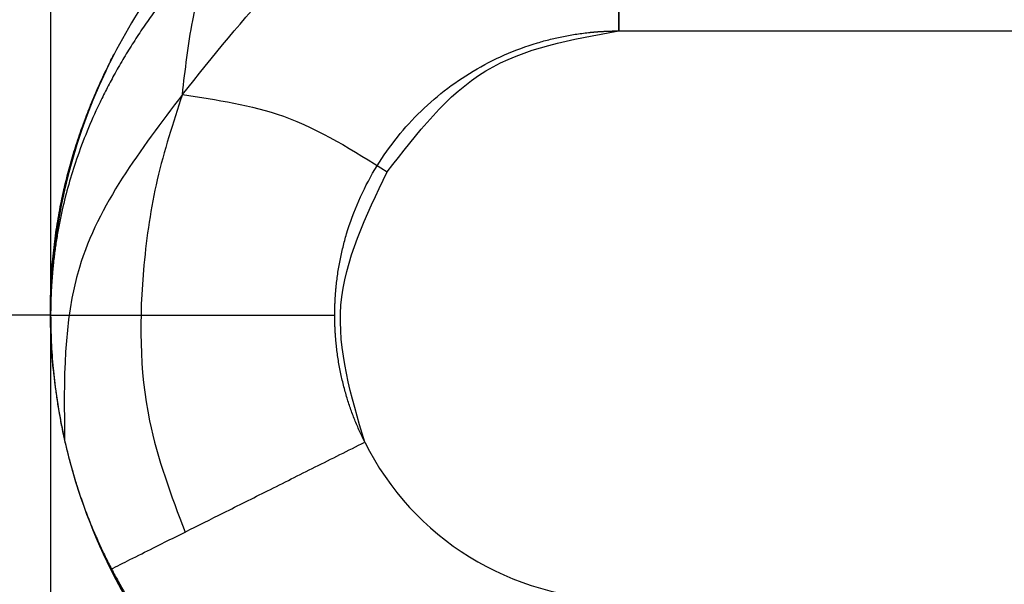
# Model space of a CAD drawing. Header units: inches. Extents: x -493 to 473, y -244 to 299.
# Tile 30 of 76: x -107.61 to -104.14, y 27.29 to 29.28. Entities that reach past the tile are written whole.
import ezdxf

# ---------------------------------------------------------------- set-up
doc = ezdxf.new("R2010")
doc.units = ezdxf.units.IN
doc.linetypes.add('DASHED', pattern=[15, 7, -8])

# ---------------------------------------------------------------- blocks, each defined once
blk = doc.blocks.new('014_G23_G27_BF_B3_B14_Motor_Bgr_63_EEXDe_1_1__5', base_point=(-333.5, -67.258))
at = {"color": 7, "linetype": 'Continuous'}
for p, q in [((-107.5, 30.242), (-107.5, 28.3117)), ((-107.5, 28.2002), (-107.5, 26.242))]:
    blk.add_line(p, q, dxfattribs=at)
at = {"color": 1, "linetype": 'Continuous'}
for p, q in [((-105.5, 29.242), (-105.4996, 29.242)), ((-105.4996, 29.242), (-88, 29.242))]:
    blk.add_line(p, q, dxfattribs=at)
at = {"color": 1, "linetype": 'DASHED'}
for p, q in [((-107.5, 28.3117), (-107.5, 28.242)), ((-107.5, 28.242), (-107.5, 28.2418)), ((-107.5, 28.242), (-107.5, 28.242)), ((-107.5, 28.242), (-107.5, 28.2418)), ((-107.5, 28.2418), (-107.5, 28.2002))]:
    blk.add_line(p, q, dxfattribs=at)
at = {"color": 7, "linetype": 'Continuous'}
for centre, start, end in [((-105.5, 28.242), 135, 154.5792), ((-105.5, 28.2419), -174.6111, -174.5915), ((-105.5, 28.242), -174.5875, -167.288), ((-105.5, 28.242), -167.288, -153.4349), ((-105.5, 28.242), -153.4349, -135)]:
    blk.add_arc(centre, 2, start, end, dxfattribs=at)
at = {"color": 1, "linetype": 'DASHED'}
for start, end in [(154.5792, -180), (-179.9941, -174.6071)]:
    blk.add_arc((-105.5, 28.242), 2, start, end, dxfattribs=at)
at = {"color": 1, "linetype": 'Continuous'}
blk.add_arc((-105.5, 28.242), 1, -153.4349, -90, dxfattribs=at)
at = {"color": 1, "linetype": 'DASHED'}
for points, knots in [([(-105.5001, 31.242), (-105.5287, 31.2418), (-105.586, 31.2413), (-105.7596, 31.2336), (-106.0201, 31.2035), (-106.4878, 31.093), (-107.0527, 30.845), (-107.6428, 30.3853), (-108.1026, 29.7953), (-108.3507, 29.2306), (-108.4613, 28.7632), (-108.4915, 28.5029), (-108.4993, 28.329), (-108.4998, 28.2713), (-108.5, 28.2424)], [0, 0, 0, 0, 0.085917, 0.171843, 0.521146, 0.870499, 1.611052, 2.351605, 3.092157, 3.83271, 4.181541, 4.530322, 4.616975, 4.703583, 4.703583, 4.703583, 4.703583]), ([(-105.5, 30.242), (-105.5, 30.242), (-105.5, 30.242), (-105.5, 30.2419), (-105.5, 30.2418), (-105.5, 30.2417), (-105.5, 30.2415), (-105.5, 30.2413), (-105.5, 30.241), (-105.5, 30.2407), (-105.5, 30.2404), (-105.5, 30.24), (-105.5, 30.2395), (-105.5, 30.2391), (-105.5, 30.2385), (-105.5, 30.238), (-105.5, 30.2374), (-105.5, 30.2367), (-105.5, 30.236), (-105.5, 30.2353), (-105.5, 30.2345), (-105.5, 30.2336), (-105.5, 30.2328), (-105.4999, 30.2318), (-105.4999, 30.2309), (-105.4999, 30.2299), (-105.4999, 30.2288), (-105.4999, 30.2277), (-105.4999, 30.2265), (-105.4999, 30.2253), (-105.4999, 30.2241), (-105.4999, 30.2229), (-105.4999, 30.2216), (-105.4999, 30.2202), (-105.4999, 30.2188), (-105.4999, 30.2174), (-105.4999, 30.2159), (-105.4999, 30.2144), (-105.4999, 30.2128), (-105.4999, 30.2112), (-105.4999, 30.2096), (-105.4999, 30.2079), (-105.4999, 30.2061), (-105.4999, 30.2043), (-105.4999, 30.2025), (-105.4999, 30.2006), (-105.4999, 30.1987), (-105.4999, 30.1967), (-105.4999, 30.1947), (-105.4999, 30.1926), (-105.4999, 30.1905), (-105.4999, 30.1883), (-105.4999, 30.1861), (-105.4999, 30.1838), (-105.4999, 30.1815), (-105.4999, 30.1792), (-105.4999, 30.1767), (-105.4999, 30.1743), (-105.4999, 30.1718), (-105.4999, 30.1693), (-105.4999, 30.1668), (-105.4999, 30.1642), (-105.4999, 30.1616), (-105.4999, 30.1589), (-105.4999, 30.1562), (-105.4999, 30.1534), (-105.4999, 30.1506), (-105.4999, 30.1477), (-105.4999, 30.1448), (-105.4999, 30.1418), (-105.4999, 30.1388), (-105.4999, 30.1358), (-105.4999, 30.1327), (-105.4999, 30.1295), (-105.4999, 30.1263), (-105.4999, 30.1231), (-105.4999, 30.1198), (-105.4999, 30.1165), (-105.4999, 30.1131), (-105.4998, 30.1097), (-105.4998, 30.1063), (-105.4998, 30.1028), (-105.4998, 30.0992), (-105.4998, 30.0957), (-105.4998, 30.092), (-105.4998, 30.0883), (-105.4998, 30.0846), (-105.4998, 30.0809), (-105.4998, 30.0771), (-105.4998, 30.0732), (-105.4998, 30.0693), (-105.4998, 30.0654), (-105.4998, 30.0614), (-105.4998, 30.0574), (-105.4998, 30.0534), (-105.4998, 30.0493), (-105.4998, 30.0452), (-105.4998, 30.041), (-105.4998, 30.0368), (-105.4998, 30.0325), (-105.4998, 30.0282), (-105.4998, 30.0239), (-105.4998, 30.0195), (-105.4998, 30.0151), (-105.4998, 30.0106), (-105.4998, 30.0061), (-105.4998, 30.0016), (-105.4998, 29.997), (-105.4998, 29.9924), (-105.4998, 29.9877), (-105.4998, 29.983), (-105.4998, 29.9783), (-105.4998, 29.9735), (-105.4998, 29.9687), (-105.4998, 29.9639), (-105.4998, 29.959), (-105.4998, 29.9541), (-105.4998, 29.9489), (-105.4998, 29.9434), (-105.4998, 29.9375), (-105.4998, 29.9317), (-105.4998, 29.9258), (-105.4998, 29.9198), (-105.4998, 29.9139), (-105.4998, 29.9078), (-105.4998, 29.9017), (-105.4998, 29.8956), (-105.4998, 29.8895), (-105.4998, 29.8833), (-105.4998, 29.877), (-105.4998, 29.8707), (-105.4998, 29.8644), (-105.4998, 29.8581), (-105.4998, 29.8517), (-105.4998, 29.8452), (-105.4998, 29.8388), (-105.4998, 29.8323), (-105.4998, 29.8257), (-105.4998, 29.8192), (-105.4998, 29.8126), (-105.4998, 29.8059), (-105.4998, 29.7993), (-105.4998, 29.7926), (-105.4998, 29.7859), (-105.4998, 29.7791), (-105.4998, 29.7723), (-105.4998, 29.7655), (-105.4997, 29.7587), (-105.4997, 29.7518), (-105.4997, 29.7449), (-105.4997, 29.738), (-105.4997, 29.7311), (-105.4997, 29.7241), (-105.4997, 29.7171), (-105.4997, 29.7101), (-105.4997, 29.7031), (-105.4997, 29.696), (-105.4997, 29.689), (-105.4997, 29.6819), (-105.4997, 29.6748), (-105.4997, 29.6676), (-105.4997, 29.6605), (-105.4997, 29.6534), (-105.4997, 29.6462), (-105.4997, 29.639), (-105.4997, 29.6318), (-105.4997, 29.6246), (-105.4997, 29.6174), (-105.4997, 29.609), (-105.4997, 29.5995), (-105.4997, 29.589), (-105.4997, 29.5784), (-105.4997, 29.5677), (-105.4997, 29.5571), (-105.4997, 29.5465), (-105.4997, 29.5358), (-105.4997, 29.5252), (-105.4997, 29.5145), (-105.4997, 29.5038), (-105.4997, 29.4932), (-105.4997, 29.4825), (-105.4997, 29.4719), (-105.4997, 29.4612), (-105.4997, 29.4506), (-105.4997, 29.4399), (-105.4997, 29.4293), (-105.4997, 29.4187), (-105.4997, 29.4081), (-105.4996, 29.3975), (-105.4996, 29.387), (-105.4996, 29.3764), (-105.4996, 29.3659), (-105.4996, 29.3554), (-105.4996, 29.3449), (-105.4996, 29.3345), (-105.4996, 29.3241), (-105.4996, 29.3137), (-105.4996, 29.3033), (-105.4996, 29.293), (-105.4996, 29.2827), (-105.4996, 29.2725), (-105.4996, 29.2623), (-105.4996, 29.2522), (-105.4996, 29.2454), (-105.4996, 29.242)], [0, 0, 0, 0, 0.00002, 0.00008, 0.000181, 0.000323, 0.000505, 0.000729, 0.000995, 0.001302, 0.001652, 0.002044, 0.00248, 0.002958, 0.00348, 0.004045, 0.004655, 0.005309, 0.006007, 0.00675, 0.007538, 0.008371, 0.00925, 0.010174, 0.011145, 0.012161, 0.013225, 0.014334, 0.015491, 0.016695, 0.017901, 0.019152, 0.020448, 0.021788, 0.023174, 0.024605, 0.026081, 0.027602, 0.029169, 0.030781, 0.032439, 0.034143, 0.035892, 0.037688, 0.039529, 0.041417, 0.043351, 0.045332, 0.047359, 0.049433, 0.051553, 0.053721, 0.055935, 0.058196, 0.060505, 0.06286, 0.065263, 0.067714, 0.070212, 0.072701, 0.075239, 0.077823, 0.080455, 0.083135, 0.085861, 0.088635, 0.091455, 0.094321, 0.097234, 0.100193, 0.103198, 0.106249, 0.109345, 0.112487, 0.115674, 0.118906, 0.122183, 0.125505, 0.128871, 0.132282, 0.135736, 0.139235, 0.142777, 0.146363, 0.149992, 0.153664, 0.15738, 0.161138, 0.164939, 0.168782, 0.172668, 0.176596, 0.180565, 0.184577, 0.18863, 0.192724, 0.19686, 0.201036, 0.205254, 0.209512, 0.21381, 0.218149, 0.222527, 0.226946, 0.231405, 0.235902, 0.24044, 0.245016, 0.249631, 0.254286, 0.258978, 0.26371, 0.268479, 0.273287, 0.278132, 0.283015, 0.287936, 0.292894, 0.298655, 0.304464, 0.310319, 0.31622, 0.322166, 0.328157, 0.334191, 0.340268, 0.346387, 0.352547, 0.358749, 0.36499, 0.371271, 0.37759, 0.383947, 0.390341, 0.396772, 0.403238, 0.409739, 0.416274, 0.422843, 0.429445, 0.436079, 0.442744, 0.449439, 0.456165, 0.46292, 0.469703, 0.476514, 0.483352, 0.490216, 0.497106, 0.50402, 0.510959, 0.517921, 0.524906, 0.531912, 0.53894, 0.545989, 0.553057, 0.560144, 0.56725, 0.574373, 0.581513, 0.588669, 0.595841, 0.603027, 0.610228, 0.617441, 0.624667, 0.631906, 0.642477, 0.653066, 0.66367, 0.674288, 0.684918, 0.695557, 0.706205, 0.716859, 0.727517, 0.738178, 0.748839, 0.759499, 0.770156, 0.780808, 0.791452, 0.802088, 0.812713, 0.823326, 0.833924, 0.844506, 0.85507, 0.865613, 0.876135, 0.886633, 0.897105, 0.90755, 0.917965, 0.928348, 0.938699, 0.949015, 0.959293, 0.969533, 0.979732, 0.989888, 1, 1, 1, 1]), ([(-106.7238, 29.7525), (-106.7358, 29.7425), (-106.7586, 29.7235), (-106.7938, 29.6924), (-106.8327, 29.6565), (-106.8887, 29.602), (-106.9611, 29.526), (-107.0506, 29.4226), (-107.1361, 29.3113), (-107.2135, 29.1964), (-107.2763, 29.0904), (-107.3449, 28.9569), (-107.4096, 28.7995), (-107.4545, 28.6417), (-107.4783, 28.5195), (-107.4895, 28.4372), (-107.4959, 28.3662), (-107.4984, 28.3198), (-107.4994, 28.2879), (-107.4998, 28.2715), (-107.5, 28.2561), (-107.5, 28.2467), (-107.5, 28.242)], [0, 0, 0, 0, 0.046584, 0.089156, 0.140932, 0.205264, 0.323685, 0.455586, 0.615369, 0.744518, 0.870861, 0.9848, 1.19471, 1.380091, 1.476049, 1.567847, 1.629194, 1.689853, 1.707145, 1.724984, 1.739106, 1.753228, 1.753228, 1.753228, 1.753228]), ([(-106.5, 28.2422), (-106.4999, 28.2502), (-106.4998, 28.2663), (-106.4989, 28.2904), (-106.4975, 28.3145), (-106.4934, 28.3627), (-106.4829, 28.4346), (-106.4477, 28.5773), (-106.3676, 28.7596), (-106.2144, 28.9563), (-106.0178, 29.1096), (-105.8362, 29.1893), (-105.695, 29.2244), (-105.6241, 29.235), (-105.5759, 29.2393), (-105.5505, 29.2408), (-105.5252, 29.2418), (-105.5084, 29.242), (-105.5, 29.242)], [0, 0, 0, 0, 0.024122, 0.048239, 0.07236, 0.096498, 0.193262, 0.290083, 0.536934, 0.783785, 1.030636, 1.277487, 1.372088, 1.46663, 1.492037, 1.517472, 1.542715, 1.567956, 1.567956, 1.567956, 1.567956]), ([(-107.2779, 29.158), (-107.2802, 29.1535), (-107.2848, 29.1445), (-107.2919, 29.1305), (-107.2991, 29.1158), (-107.3039, 29.1057), (-107.3064, 29.1006)], [0, 0, 0, 0, 0.01508008, 0.03036412, 0.04704912, 0.0640927, 0.0640927, 0.0640927, 0.0640927]), ([(-107.5, 28.242), (-107.5, 28.242), (-107.5, 28.242), (-107.5001, 28.242), (-107.5002, 28.242), (-107.5003, 28.242), (-107.5005, 28.242), (-107.5006, 28.242), (-107.5009, 28.242), (-107.5011, 28.242), (-107.5015, 28.242), (-107.5018, 28.242), (-107.5022, 28.242), (-107.5026, 28.242), (-107.503, 28.2421), (-107.5035, 28.2421), (-107.5041, 28.2421), (-107.5046, 28.2421), (-107.5052, 28.2421), (-107.5059, 28.2421), (-107.5066, 28.2421), (-107.5073, 28.2421), (-107.508, 28.2421), (-107.5088, 28.2421), (-107.5097, 28.2421), (-107.5106, 28.2421), (-107.5115, 28.2421), (-107.5125, 28.2421), (-107.5135, 28.2421), (-107.5145, 28.2421), (-107.5156, 28.2421), (-107.5167, 28.2421), (-107.5178, 28.2421), (-107.519, 28.2421), (-107.5202, 28.2421), (-107.5215, 28.2421), (-107.5227, 28.2421), (-107.5241, 28.2421), (-107.5254, 28.2421), (-107.5268, 28.2421), (-107.5283, 28.2421), (-107.5298, 28.2421), (-107.5313, 28.2421), (-107.5328, 28.2421), (-107.5344, 28.2421), (-107.5361, 28.2421), (-107.5378, 28.2421), (-107.5395, 28.2421), (-107.5412, 28.2421), (-107.5431, 28.2421), (-107.5449, 28.2421), (-107.5468, 28.2421), (-107.5487, 28.2421), (-107.5507, 28.2421), (-107.5527, 28.2421), (-107.5547, 28.2421), (-107.5568, 28.2421), (-107.559, 28.2421), (-107.5611, 28.2421), (-107.5633, 28.2421), (-107.5656, 28.2421), (-107.5679, 28.2421), (-107.5702, 28.2421), (-107.5725, 28.2421), (-107.5749, 28.2421), (-107.5772, 28.2421), (-107.5796, 28.2421), (-107.5821, 28.2421), (-107.5846, 28.2421), (-107.5871, 28.2421), (-107.5897, 28.2421), (-107.5923, 28.2421), (-107.595, 28.2421), (-107.5977, 28.2421), (-107.6004, 28.2421), (-107.6032, 28.2421), (-107.606, 28.2421), (-107.6088, 28.2421), (-107.6117, 28.2422), (-107.6146, 28.2422), (-107.6176, 28.2422), (-107.6206, 28.2422), (-107.6236, 28.2422), (-107.6267, 28.2422), (-107.6298, 28.2422), (-107.633, 28.2422), (-107.6362, 28.2422), (-107.6394, 28.2422), (-107.6427, 28.2422), (-107.646, 28.2422), (-107.6493, 28.2422), (-107.6527, 28.2422), (-107.6561, 28.2422), (-107.6596, 28.2422), (-107.663, 28.2422), (-107.6666, 28.2422), (-107.6701, 28.2422), (-107.6737, 28.2422), (-107.6774, 28.2422), (-107.681, 28.2422), (-107.6847, 28.2422), (-107.6885, 28.2422), (-107.6922, 28.2422), (-107.696, 28.2422), (-107.6999, 28.2422), (-107.7037, 28.2422), (-107.7077, 28.2422), (-107.7116, 28.2422), (-107.7156, 28.2422), (-107.7196, 28.2422), (-107.7236, 28.2422), (-107.7277, 28.2422), (-107.7318, 28.2422), (-107.736, 28.2422), (-107.7402, 28.2422), (-107.7444, 28.2422), (-107.7486, 28.2422), (-107.7529, 28.2422), (-107.7572, 28.2422), (-107.7616, 28.2422), (-107.766, 28.2422), (-107.7704, 28.2422), (-107.7748, 28.2422), (-107.7793, 28.2422), (-107.7838, 28.2422), (-107.7883, 28.2422), (-107.7932, 28.2422), (-107.7983, 28.2422), (-107.8036, 28.2422), (-107.8091, 28.2422), (-107.8145, 28.2422), (-107.82, 28.2422), (-107.8256, 28.2422), (-107.8311, 28.2422), (-107.8367, 28.2422), (-107.8424, 28.2422), (-107.8481, 28.2422), (-107.8538, 28.2422), (-107.8596, 28.2422), (-107.8653, 28.2422), (-107.8712, 28.2422), (-107.877, 28.2422), (-107.8829, 28.2422), (-107.8888, 28.2422), (-107.8948, 28.2422), (-107.9008, 28.2422), (-107.9068, 28.2422), (-107.9128, 28.2422), (-107.9189, 28.2422), (-107.925, 28.2422), (-107.9311, 28.2422), (-107.9373, 28.2422), (-107.9435, 28.2422), (-107.9497, 28.2422), (-107.9559, 28.2422), (-107.9622, 28.2422), (-107.9685, 28.2422), (-107.9748, 28.2422), (-107.9811, 28.2422), (-107.9875, 28.2422), (-107.9939, 28.2422), (-108.0003, 28.2422), (-108.0067, 28.2423), (-108.0131, 28.2423), (-108.0196, 28.2423), (-108.0261, 28.2423), (-108.0326, 28.2423), (-108.0391, 28.2423), (-108.0456, 28.2423), (-108.0522, 28.2423), (-108.0587, 28.2423), (-108.0653, 28.2423), (-108.0719, 28.2423), (-108.0785, 28.2423), (-108.0852, 28.2423), (-108.0918, 28.2423), (-108.0985, 28.2423), (-108.1051, 28.2423), (-108.1118, 28.2423), (-108.1185, 28.2423), (-108.1252, 28.2423), (-108.133, 28.2423), (-108.1419, 28.2423), (-108.1519, 28.2423), (-108.162, 28.2423), (-108.172, 28.2423), (-108.182, 28.2423), (-108.1921, 28.2423), (-108.2022, 28.2423), (-108.2123, 28.2423), (-108.2223, 28.2423), (-108.2324, 28.2423), (-108.2425, 28.2423), (-108.2526, 28.2423), (-108.2627, 28.2423), (-108.2727, 28.2423), (-108.2828, 28.2423), (-108.2929, 28.2423), (-108.3029, 28.2423), (-108.313, 28.2423), (-108.323, 28.2423), (-108.3331, 28.2423), (-108.3431, 28.2423), (-108.3531, 28.2423), (-108.363, 28.2423), (-108.373, 28.2423), (-108.3829, 28.2423), (-108.3929, 28.2423), (-108.4027, 28.2424), (-108.4126, 28.2424), (-108.4225, 28.2424), (-108.4323, 28.2424), (-108.442, 28.2424), (-108.4518, 28.2424), (-108.4615, 28.2424), (-108.4712, 28.2424), (-108.4808, 28.2424), (-108.4904, 28.2424), (-108.4968, 28.2424), (-108.5, 28.2424)], [0, 0, 0, 0, 0.000018, 0.00007, 0.000158, 0.000281, 0.00044, 0.000634, 0.000865, 0.001133, 0.001437, 0.001778, 0.002156, 0.002572, 0.003025, 0.003516, 0.004045, 0.004613, 0.005219, 0.005864, 0.006547, 0.00727, 0.008032, 0.008834, 0.009675, 0.010557, 0.011478, 0.01244, 0.013443, 0.014486, 0.01557, 0.016695, 0.017822, 0.018988, 0.020193, 0.021438, 0.022722, 0.024045, 0.025408, 0.026811, 0.028253, 0.029736, 0.031258, 0.03282, 0.034422, 0.036064, 0.037746, 0.039469, 0.041233, 0.043036, 0.044881, 0.046766, 0.048692, 0.050658, 0.052666, 0.054715, 0.056804, 0.058936, 0.061108, 0.063322, 0.065577, 0.067874, 0.070212, 0.072505, 0.074839, 0.077213, 0.079628, 0.082082, 0.084577, 0.087112, 0.089687, 0.092301, 0.094954, 0.097647, 0.10038, 0.103151, 0.105961, 0.10881, 0.111698, 0.114624, 0.117588, 0.12059, 0.123631, 0.126709, 0.129826, 0.13298, 0.136171, 0.1394, 0.142665, 0.145968, 0.149308, 0.152684, 0.156098, 0.159547, 0.163033, 0.166555, 0.170113, 0.173707, 0.177337, 0.181002, 0.184703, 0.188439, 0.19221, 0.196016, 0.199857, 0.203733, 0.207644, 0.211589, 0.215568, 0.219581, 0.223628, 0.22771, 0.231824, 0.235973, 0.240155, 0.24437, 0.248618, 0.2529, 0.257214, 0.261561, 0.265941, 0.270352, 0.274797, 0.279273, 0.283781, 0.288322, 0.292894, 0.298234, 0.303616, 0.309038, 0.314499, 0.319999, 0.325537, 0.331113, 0.336727, 0.342377, 0.348063, 0.353784, 0.359541, 0.365332, 0.371156, 0.377014, 0.382904, 0.388826, 0.39478, 0.400765, 0.40678, 0.412824, 0.418898, 0.425, 0.43113, 0.437288, 0.443473, 0.449683, 0.45592, 0.462181, 0.468467, 0.474777, 0.481111, 0.487467, 0.493845, 0.500245, 0.506667, 0.513108, 0.51957, 0.526051, 0.53255, 0.539068, 0.545604, 0.552156, 0.558725, 0.56531, 0.57191, 0.578525, 0.585154, 0.591797, 0.598452, 0.60512, 0.6118, 0.618492, 0.625194, 0.631906, 0.641905, 0.65192, 0.661949, 0.671991, 0.682044, 0.692106, 0.702175, 0.712251, 0.722332, 0.732415, 0.7425, 0.752585, 0.762668, 0.772747, 0.782822, 0.79289, 0.80295, 0.813001, 0.82304, 0.833066, 0.843077, 0.853073, 0.863051, 0.87301, 0.882947, 0.892863, 0.902754, 0.91262, 0.922459, 0.932269, 0.942049, 0.951796, 0.96151, 0.97119, 0.980832, 0.990436, 1, 1, 1, 1]), ([(-108.5, 28.2424), (-108.4998, 28.2137), (-108.4993, 28.1562), (-108.4916, 27.9825), (-108.4615, 27.722), (-108.351, 27.2543), (-108.1029, 26.6893), (-107.6433, 26.0992), (-107.0533, 25.6394), (-106.4885, 25.3913), (-106.0212, 25.2807), (-105.7609, 25.2505), (-105.587, 25.2428), (-105.5293, 25.2423), (-105.5004, 25.242)], [0, 0, 0, 0, 0.08616, 0.172274, 0.521578, 0.87093, 1.611483, 2.352036, 3.092588, 3.833141, 4.181973, 4.530753, 4.617373, 4.703939, 4.703939, 4.703939, 4.703939]), ([(-107.5, 28.242), (-107.5, 28.242), (-107.5, 28.242), (-107.5, 28.242), (-107.4999, 28.242), (-107.4999, 28.242), (-107.4998, 28.242), (-107.4997, 28.242), (-107.4996, 28.242), (-107.4995, 28.242), (-107.4993, 28.242), (-107.4992, 28.242), (-107.499, 28.242), (-107.4988, 28.242), (-107.4986, 28.242), (-107.4984, 28.242), (-107.4981, 28.242), (-107.4979, 28.242), (-107.4976, 28.242), (-107.4973, 28.242), (-107.497, 28.242), (-107.4967, 28.242), (-107.4963, 28.242), (-107.496, 28.242), (-107.4956, 28.242), (-107.4952, 28.242), (-107.4947, 28.242), (-107.4943, 28.242), (-107.4939, 28.242), (-107.4934, 28.242), (-107.4929, 28.242), (-107.4924, 28.242), (-107.4919, 28.242), (-107.4913, 28.242), (-107.4907, 28.242), (-107.4902, 28.242), (-107.4896, 28.242), (-107.4889, 28.242), (-107.4883, 28.242), (-107.4876, 28.242), (-107.487, 28.242), (-107.4863, 28.242), (-107.4856, 28.242), (-107.4848, 28.242), (-107.4841, 28.2421), (-107.4833, 28.2421), (-107.4825, 28.2421), (-107.4818, 28.2421), (-107.481, 28.2421), (-107.4802, 28.2421), (-107.4793, 28.2421), (-107.4785, 28.2421), (-107.4776, 28.2421), (-107.4768, 28.2421), (-107.4759, 28.2421), (-107.4749, 28.2421), (-107.474, 28.2421), (-107.4731, 28.2421), (-107.4721, 28.2421), (-107.4711, 28.2421), (-107.4701, 28.2421), (-107.4691, 28.2421), (-107.468, 28.2421), (-107.467, 28.2421), (-107.4659, 28.2421), (-107.4648, 28.2421), (-107.4637, 28.2421), (-107.4625, 28.2421), (-107.4614, 28.2421), (-107.4602, 28.2421), (-107.459, 28.2421), (-107.4578, 28.2421), (-107.4566, 28.2421), (-107.4554, 28.2421), (-107.4541, 28.2421), (-107.4528, 28.2421), (-107.4515, 28.2421), (-107.4502, 28.2421), (-107.4489, 28.2421), (-107.4475, 28.2421), (-107.4461, 28.2421), (-107.4447, 28.2421), (-107.4433, 28.2421), (-107.4419, 28.2421), (-107.4405, 28.2421), (-107.439, 28.2421), (-107.4375, 28.2421), (-107.436, 28.2421), (-107.4345, 28.2421), (-107.4329, 28.2421), (-107.4314, 28.2421), (-107.4298, 28.2421), (-107.4282, 28.2421), (-107.4266, 28.2421), (-107.425, 28.2421), (-107.4234, 28.2421), (-107.4217, 28.2421), (-107.4201, 28.2421), (-107.4184, 28.2421), (-107.4167, 28.2421), (-107.4149, 28.2421), (-107.4132, 28.2421), (-107.4114, 28.2421), (-107.4096, 28.2421), (-107.4078, 28.2421), (-107.406, 28.2421), (-107.4042, 28.2421), (-107.4023, 28.2421), (-107.4004, 28.2421), (-107.3985, 28.2421), (-107.3966, 28.2421), (-107.3947, 28.2421), (-107.3928, 28.2421), (-107.3908, 28.2421), (-107.3888, 28.2421), (-107.3868, 28.2421), (-107.3848, 28.2421), (-107.3827, 28.2421), (-107.3807, 28.2421), (-107.3786, 28.2421), (-107.3765, 28.2421), (-107.3744, 28.2421), (-107.3723, 28.2421), (-107.3701, 28.2421), (-107.3679, 28.2421), (-107.3658, 28.2421), (-107.3635, 28.2421), (-107.3613, 28.2421), (-107.3591, 28.2421), (-107.3568, 28.2421), (-107.3546, 28.2421), (-107.3523, 28.2421), (-107.35, 28.2421), (-107.3476, 28.2421), (-107.3453, 28.2421), (-107.3429, 28.2421), (-107.3406, 28.2421), (-107.3382, 28.2421), (-107.3358, 28.2421), (-107.3333, 28.2421), (-107.3309, 28.2421), (-107.3284, 28.2421), (-107.3259, 28.2421), (-107.3234, 28.2421), (-107.3209, 28.2421), (-107.3184, 28.2421), (-107.3159, 28.2421), (-107.3133, 28.2421), (-107.3107, 28.2421), (-107.3081, 28.2421), (-107.3055, 28.2421), (-107.3029, 28.2421), (-107.3002, 28.2421), (-107.2976, 28.2421), (-107.2949, 28.2421), (-107.2922, 28.2421), (-107.2895, 28.2421), (-107.2867, 28.2421), (-107.284, 28.2421), (-107.2812, 28.2421), (-107.2785, 28.2421), (-107.2757, 28.2421), (-107.2729, 28.2421), (-107.27, 28.2421), (-107.2672, 28.2421), (-107.2643, 28.2421), (-107.2615, 28.2421), (-107.2586, 28.2421), (-107.2557, 28.2421), (-107.2528, 28.2421), (-107.2498, 28.2421), (-107.2469, 28.2421), (-107.2439, 28.2421), (-107.2409, 28.2421), (-107.2379, 28.2421), (-107.2349, 28.2421), (-107.2319, 28.2421), (-107.2288, 28.2421), (-107.2258, 28.2421), (-107.2227, 28.2421), (-107.2196, 28.2421), (-107.2165, 28.2421), (-107.2134, 28.2421), (-107.2103, 28.2421), (-107.207, 28.2421), (-107.2035, 28.2421), (-107.1998, 28.2421), (-107.1962, 28.2421), (-107.1925, 28.2421), (-107.1888, 28.2421), (-107.1851, 28.2421), (-107.1814, 28.2421), (-107.1776, 28.2421), (-107.1738, 28.2421), (-107.1701, 28.2421), (-107.1663, 28.2421), (-107.1624, 28.2421), (-107.1586, 28.2421), (-107.1547, 28.2421), (-107.1509, 28.2421), (-107.147, 28.2421), (-107.1431, 28.2421), (-107.1392, 28.2421), (-107.1352, 28.2421), (-107.1313, 28.2421), (-107.1273, 28.2421), (-107.1233, 28.2421), (-107.1194, 28.2421), (-107.1153, 28.2421), (-107.1113, 28.2421), (-107.1073, 28.2421), (-107.1032, 28.2421), (-107.0992, 28.2421), (-107.0951, 28.2421), (-107.091, 28.2421), (-107.0869, 28.2421), (-107.0828, 28.2421), (-107.0786, 28.2421), (-107.0745, 28.2421), (-107.0703, 28.2421), (-107.0661, 28.2421), (-107.0619, 28.2421), (-107.0578, 28.2421), (-107.0535, 28.2421), (-107.0493, 28.2421), (-107.0451, 28.2421), (-107.0408, 28.2421), (-107.0366, 28.2421), (-107.0323, 28.2421), (-107.028, 28.2421), (-107.0237, 28.2421), (-107.0194, 28.2421), (-107.0151, 28.2421), (-107.0108, 28.2421), (-107.0065, 28.2421), (-107.0021, 28.2421), (-106.9978, 28.2421), (-106.9934, 28.2421), (-106.989, 28.2421), (-106.9847, 28.2421), (-106.9803, 28.2421), (-106.9759, 28.2421), (-106.9715, 28.2421), (-106.967, 28.2421), (-106.9626, 28.2421), (-106.9582, 28.2421), (-106.9538, 28.2421), (-106.9493, 28.2421), (-106.9448, 28.2421), (-106.9404, 28.2421), (-106.9359, 28.2421), (-106.9314, 28.2421), (-106.9269, 28.2421), (-106.9225, 28.2421), (-106.918, 28.2421), (-106.9135, 28.2421), (-106.9089, 28.2421), (-106.9044, 28.2421), (-106.8999, 28.2421), (-106.8954, 28.2421), (-106.8908, 28.2421), (-106.8863, 28.2421), (-106.8818, 28.2421), (-106.8772, 28.2421), (-106.8727, 28.2421), (-106.8674, 28.2421), (-106.8614, 28.2421), (-106.8546, 28.2421), (-106.8479, 28.2421), (-106.8412, 28.2421), (-106.8344, 28.2421), (-106.8276, 28.2421), (-106.8209, 28.2421), (-106.8141, 28.2421), (-106.8073, 28.2421), (-106.8006, 28.2421), (-106.7938, 28.2422), (-106.787, 28.2422), (-106.7802, 28.2422), (-106.7735, 28.2422), (-106.7667, 28.2422), (-106.7599, 28.2422), (-106.7531, 28.2422), (-106.7463, 28.2422), (-106.7395, 28.2422), (-106.7328, 28.2422), (-106.726, 28.2422), (-106.7192, 28.2422), (-106.7124, 28.2422), (-106.7057, 28.2422), (-106.6989, 28.2422), (-106.6921, 28.2422), (-106.6854, 28.2422), (-106.6786, 28.2422), (-106.6719, 28.2422), (-106.6651, 28.2422), (-106.6584, 28.2422), (-106.6517, 28.2422), (-106.6449, 28.2422), (-106.6382, 28.2422), (-106.6315, 28.2422), (-106.6248, 28.2422), (-106.6181, 28.2422), (-106.6115, 28.2422), (-106.6048, 28.2422), (-106.5982, 28.2422), (-106.5915, 28.2422), (-106.5849, 28.2422), (-106.5783, 28.2422), (-106.5717, 28.2422), (-106.5651, 28.2422), (-106.5585, 28.2422), (-106.5519, 28.2422), (-106.5454, 28.2422), (-106.5389, 28.2422), (-106.5323, 28.2422), (-106.5258, 28.2422), (-106.5194, 28.2422), (-106.5129, 28.2422), (-106.5064, 28.2422), (-106.5021, 28.2422), (-106.5, 28.2422)], [0, 0, 0, 0, 0.0000081, 0.0000324, 0.0000731, 0.0001301, 0.0002036, 0.0002936, 0.0004002, 0.0005235, 0.0006636, 0.0008205, 0.0009943, 0.0011852, 0.0013931, 0.0016181, 0.0018604, 0.00212, 0.0023969, 0.0026914, 0.0030033, 0.0033329, 0.0036801, 0.0040452, 0.0044278, 0.0048284, 0.005247, 0.0056836, 0.0061382, 0.0066111, 0.0071021, 0.0076114, 0.008139, 0.008685, 0.0092495, 0.0098325, 0.0104341, 0.0110543, 0.0116933, 0.012351, 0.0130275, 0.0137229, 0.0144373, 0.0151706, 0.0159231, 0.0166947, 0.0174499, 0.0182229, 0.0190136, 0.0198222, 0.0206486, 0.0214928, 0.0223549, 0.0232349, 0.0241329, 0.0250488, 0.0259827, 0.0269346, 0.0279046, 0.0288926, 0.0298988, 0.030923, 0.0319654, 0.033026, 0.0341048, 0.0352018, 0.0363171, 0.0374507, 0.0386025, 0.0397727, 0.0409613, 0.0421683, 0.0433937, 0.0446375, 0.0458998, 0.0471807, 0.04848, 0.0497979, 0.0511344, 0.0524895, 0.0538632, 0.0552556, 0.0566666, 0.0580964, 0.059545, 0.0610123, 0.0624984, 0.0640033, 0.0655271, 0.0670697, 0.0686313, 0.0702117, 0.0717854, 0.0733784, 0.0749905, 0.0766219, 0.0782724, 0.0799419, 0.0816305, 0.083338, 0.0850645, 0.0868099, 0.0885742, 0.0903572, 0.092159, 0.0939795, 0.0958186, 0.0976764, 0.0995527, 0.1014475, 0.1033608, 0.1052925, 0.1072426, 0.109211, 0.1111977, 0.1132026, 0.1152257, 0.117267, 0.1193264, 0.1214038, 0.1234991, 0.1256125, 0.1277437, 0.1298928, 0.1320598, 0.1342444, 0.1364468, 0.1386669, 0.1409046, 0.1431599, 0.1454327, 0.147723, 0.1500307, 0.1523558, 0.1546982, 0.157058, 0.1594349, 0.1618291, 0.1642405, 0.1666689, 0.1691144, 0.171577, 0.1740564, 0.1765528, 0.1790661, 0.1815962, 0.1841431, 0.1867067, 0.189287, 0.1918839, 0.1944975, 0.1971275, 0.1997741, 0.2024371, 0.2051165, 0.2078123, 0.2105244, 0.2132527, 0.2159973, 0.218758, 0.2215348, 0.2243277, 0.2271367, 0.2299616, 0.2328024, 0.2356592, 0.2385318, 0.2414201, 0.2443243, 0.2472441, 0.2501795, 0.2531306, 0.2560972, 0.2590794, 0.262077, 0.26509, 0.2681184, 0.2711621, 0.2742211, 0.2772953, 0.2803847, 0.2834892, 0.2866088, 0.2897435, 0.2928932, 0.2965152, 0.3001561, 0.3038157, 0.3074937, 0.31119, 0.3149045, 0.3186368, 0.3223869, 0.3261546, 0.3299397, 0.3337419, 0.3375612, 0.3413973, 0.3452502, 0.3491194, 0.353005, 0.3569068, 0.3608244, 0.3647579, 0.3687069, 0.3726713, 0.3766509, 0.3806456, 0.3846552, 0.3886794, 0.3927181, 0.3967712, 0.4008384, 0.4049195, 0.4090145, 0.413123, 0.417245, 0.4213802, 0.4255284, 0.4296896, 0.4338634, 0.4380498, 0.4422485, 0.4464593, 0.4506821, 0.4549168, 0.459163, 0.4634207, 0.4676896, 0.4719696, 0.4762605, 0.4805622, 0.4848743, 0.4891968, 0.4935295, 0.4978722, 0.5022247, 0.5065868, 0.5109584, 0.5153392, 0.5197292, 0.524128, 0.5285356, 0.5329517, 0.5373762, 0.5418089, 0.5462497, 0.5506982, 0.5551544, 0.559618, 0.564089, 0.568567, 0.573052, 0.5775437, 0.582042, 0.5865467, 0.5910576, 0.5955745, 0.6000973, 0.6046257, 0.6091596, 0.6136988, 0.6182431, 0.6227924, 0.6273465, 0.6319051, 0.6386302, 0.6453626, 0.6521018, 0.6588475, 0.665599, 0.6723559, 0.6791178, 0.685884, 0.6926543, 0.699428, 0.7062047, 0.7129839, 0.7197651, 0.7265478, 0.7333316, 0.740116, 0.7469005, 0.7536845, 0.7604677, 0.7672496, 0.7740295, 0.7808072, 0.787582, 0.7943536, 0.8011213, 0.8078848, 0.8146436, 0.8213971, 0.8281449, 0.8348866, 0.8416215, 0.8483493, 0.8550694, 0.8617814, 0.8684848, 0.8751791, 0.8818638, 0.8885385, 0.8952026, 0.9018557, 0.9084972, 0.9151268, 0.9217439, 0.928348, 0.9349387, 0.9415155, 0.9480778, 0.9546253, 0.9611573, 0.9676735, 0.9741734, 0.9806564, 0.9871222, 0.9935701, 0.9999997, 0.9999997, 0.9999997, 0.9999997]), ([(-106.3944, 27.7948), (-106.4067, 27.8209), (-106.4312, 27.8731), (-106.4601, 27.9577), (-106.4824, 28.047), (-106.4929, 28.1179), (-106.4972, 28.1661), (-106.4988, 28.1915), (-106.4998, 28.2168), (-106.4999, 28.2337), (-106.5, 28.2422)], [0, 0, 0, 0, 0.0863753, 0.1730506, 0.2676519, 0.3621935, 0.3875565, 0.4129284, 0.4383055, 0.4636842, 0.4636842, 0.4636842, 0.4636842]), ([(-107.4911, 28.0534), (-107.4879, 28.0239), (-107.4812, 27.9619), (-107.4654, 27.8676), (-107.4455, 27.774), (-107.4287, 27.7133), (-107.4207, 27.6846)], [0, 0, 0, 0, 0.0889076, 0.1870259, 0.2866272, 0.3759409, 0.3759409, 0.3759409, 0.3759409]), ([(-107.4207, 27.6846), (-107.4182, 27.6762), (-107.4132, 27.6591), (-107.3958, 27.604), (-107.3663, 27.5217), (-107.322, 27.4195), (-107.2749, 27.3264), (-107.2211, 27.2325), (-107.1553, 27.1313), (-107.0894, 27.042), (-107.028, 26.9653), (-106.9867, 26.9167), (-106.951, 26.8763), (-106.9289, 26.852), (-106.9091, 26.8306), (-106.8965, 26.8174), (-106.8882, 26.8086), (-106.8848, 26.8051), (-106.8831, 26.8033)], [0, 0, 0, 0, 0.026354, 0.053572, 0.173287, 0.288435, 0.387401, 0.486131, 0.613016, 0.749287, 0.818829, 0.907985, 0.940399, 0.980634, 1.006426, 1.027938, 1.03535, 1.042681, 1.042681, 1.042681, 1.042681])]:
    blk.add_open_spline(points, degree=3, knots=knots, dxfattribs=at)
at = {"color": 1, "linetype": 'Continuous'}
for points, knots in [([(-107.0364, 29.0178), (-106.8218, 29.2863), (-106.4209, 29.7879), (-105.7922, 29.898), (-105.5, 29.9491)], [0, 0, 0, 0, 0.991718, 1.852572, 1.852572, 1.852572, 1.852572]), ([(-105.5, 29.242), (-105.5, 29.3071), (-105.5, 29.4346), (-105.5, 29.6198), (-105.5, 29.7905), (-105.5, 29.8986), (-105.5, 29.9491)], [0, 0, 0, 0, 0.1950902, 0.3826833, 0.5555701, 0.7071066, 0.7071066, 0.7071066, 0.7071066]), ([(-107.0364, 29.0178), (-107.0262, 29.1053), (-107.0085, 29.2578), (-106.9631, 29.4445), (-106.958, 29.5772), (-106.9265, 29.6341), (-106.9142, 29.6562)], [0, 0, 0, 0, 0.2637267, 0.4597437, 0.5777503, 0.6529287, 0.6529287, 0.6529287, 0.6529287]), ([(-106.3153, 28.7459), (-106.2105, 28.8821), (-106.0024, 29.1527), (-105.6667, 29.2124), (-105.5, 29.242)], [0, 0, 0, 0, 0.4964756, 0.9856811, 0.9856811, 0.9856811, 0.9856811]), ([(-107.0364, 29.0178), (-107.184, 28.8239), (-107.4592, 28.4627), (-107.4536, 28.0111), (-107.451, 27.8019)], [0, 0, 0, 0, 0.707477, 1.317834, 1.317834, 1.317834, 1.317834]), ([(-107.0364, 29.0178), (-107.0687, 28.9187), (-107.1325, 28.723), (-107.1884, 28.3385), (-107.1891, 27.9084), (-107.0755, 27.6075), (-107.0269, 27.4786)], [0, 0, 0, 0, 0.311937, 0.616138, 1.164531, 1.575374, 1.575374, 1.575374, 1.575374]), ([(-107.0364, 29.0178), (-106.9151, 28.9998), (-106.6556, 28.9614), (-106.4336, 28.8208), (-106.3153, 28.7459)], [0, 0, 0, 0, 0.36352, 0.7782669, 0.7782669, 0.7782669, 0.7782669]), ([(-106.3944, 27.7948), (-106.4425, 27.9571), (-106.5392, 28.2842), (-106.3903, 28.5912), (-106.3153, 28.7459)], [0, 0, 0, 0, 0.4892054, 0.9856811, 0.9856811, 0.9856811, 0.9856811]), ([(-107.0269, 27.4786), (-106.9817, 27.5012), (-106.885, 27.5495), (-106.7323, 27.6259), (-106.5667, 27.7087), (-106.4526, 27.7657), (-106.3944, 27.7948)], [0, 0, 0, 0, 0.1515365, 0.3244233, 0.5120164, 0.7071068, 0.7071068, 0.7071068, 0.7071068]), ([(-107.2889, 27.3476), (-107.2775, 27.3533), (-107.2548, 27.3646), (-107.2046, 27.3897), (-107.1286, 27.4277), (-107.064, 27.46), (-107.0269, 27.4786)], [0, 0, 0, 0, 0.0380602, 0.0761205, 0.1685304, 0.2928932, 0.2928932, 0.2928932, 0.2928932])]:
    blk.add_open_spline(points, degree=3, knots=knots, dxfattribs=at)
at = {"color": 7, "linetype": 'Continuous'}
for points, knots in [([(-107.4911, 28.0541), (-107.4912, 28.0548), (-107.4914, 28.0564), (-107.4916, 28.0588), (-107.4918, 28.0616), (-107.4922, 28.0651), (-107.4926, 28.0697), (-107.4932, 28.0769), (-107.4939, 28.0858), (-107.4949, 28.0989), (-107.496, 28.1142), (-107.4973, 28.1349), (-107.4985, 28.1579), (-107.4995, 28.1826), (-107.5005, 28.2158), (-107.501, 28.2572), (-107.5003, 28.3065), (-107.4986, 28.3532), (-107.4952, 28.4109), (-107.4887, 28.4803), (-107.4775, 28.5622), (-107.4637, 28.6379), (-107.4479, 28.7084), (-107.4306, 28.7745), (-107.4101, 28.8426), (-107.39, 28.9012), (-107.3713, 28.951), (-107.3548, 28.9925), (-107.3376, 29.0329), (-107.3208, 29.0702), (-107.3057, 29.1024), (-107.2915, 29.1314), (-107.2823, 29.1495), (-107.2779, 29.158)], [0, 0, 0, 0, 0.002094, 0.004859, 0.007482, 0.010283, 0.015639, 0.021324, 0.031842, 0.042372, 0.060723, 0.077922, 0.104738, 0.129563, 0.15228, 0.2043, 0.253651, 0.300349, 0.344399, 0.427, 0.509503, 0.592184, 0.657847, 0.72613, 0.797157, 0.871065, 0.912007, 0.956711, 1.005031, 1.04378, 1.079453, 1.111771, 1.14045, 1.14045, 1.14045, 1.14045]), ([(-107.2779, 29.158), (-107.2776, 29.1586), (-107.2771, 29.1597), (-107.2765, 29.1607), (-107.2763, 29.1612)], [0, 0, 0, 0, 0.001992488, 0.003620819, 0.003620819, 0.003620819, 0.003620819])]:
    blk.add_open_spline(points, degree=3, knots=knots, dxfattribs=at)
blk = doc.blocks.new('Vordans1', base_point=(-176.75, 32))
blk.add_blockref('014_G23_G27_BF_B3_B14_Motor_Bgr_63_EEXDe_1_1__5', (-333.5, -67.258))

msp = doc.modelspace()

# ---------------------------------------------------------------- block references
msp.add_blockref('Vordans1', (-176.75, 32))

doc.saveas('drawing.dxf')
